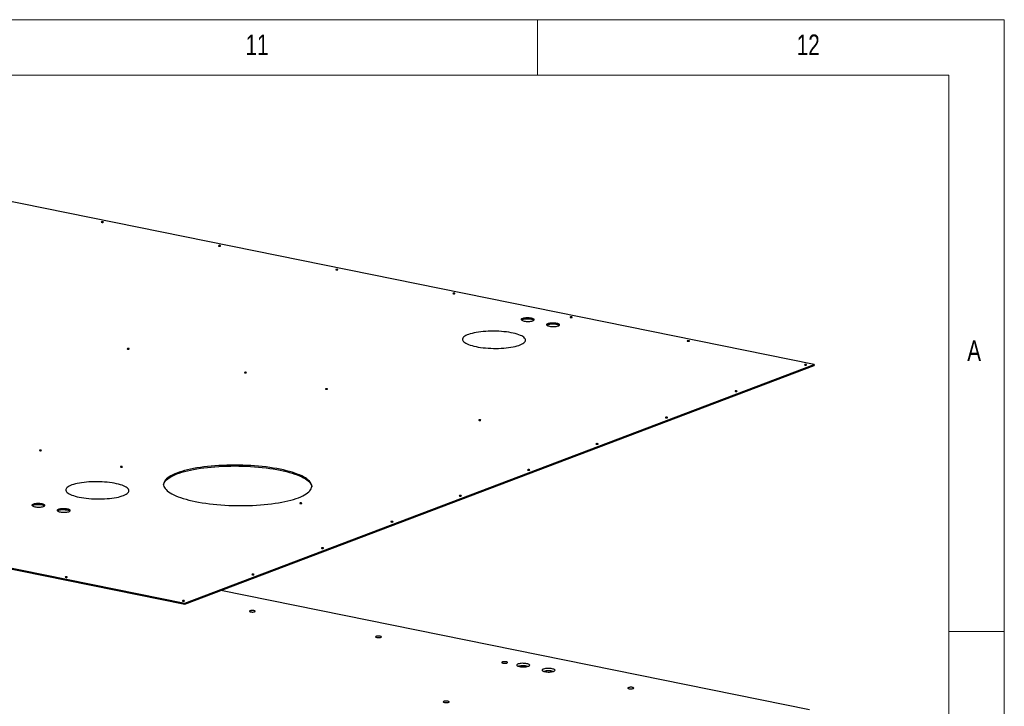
# Model space of a CAD drawing. Header units: millimetres. Extents: x 5 to 589, y 5 to 415.
# Tile 71 of 71: x 500 to 589, y 353 to 415. Entities that reach past the tile are written whole.
import ezdxf

# ---------------------------------------------------------------- set-up
doc = ezdxf.new("R2010")
doc.units = ezdxf.units.MM
doc.layers.add('NOTES', color=6, linetype='Continuous')
doc.layers.add('TRAIT-FORT', color=4, linetype='Continuous', lineweight=25)
doc.styles.add('SLDTEXTSTYLE0', font='TXT', dxfattribs={"width": 0.75})

msp = doc.modelspace()

# ---------------------------------------------------------------- linework, layer by layer
at = {"color": 7, "linetype": 'Continuous', "lineweight": 18}
for p, q in [((589, 415), (5, 415)), ((547, 410), (547, 415)), ((589, 5), (589, 415)), ((584, 410), (10, 410)), ((584, 10), (584, 410)), ((584, 360), (589, 360))]:
    msp.add_line(p, q, dxfattribs=at)
at = {"layer": 'TRAIT-FORT', "color": 4, "linetype": 'Continuous', "lineweight": 25}
for p, q in [((571.8958, 384.005), (496.7333, 399.2483)), ((515.3023, 362.4588), (571.8947, 383.9249)), ((515.3033, 362.539), (571.8958, 384.005)), ((571.8958, 384.005), (571.8947, 383.9249)), ((440.1398, 377.7021), (515.3023, 362.4588)), ((440.1409, 377.7823), (515.3033, 362.539)), ((571.4888, 352.9475), (518.5381, 363.6862)), ((515.3033, 362.539), (515.3023, 362.4588))]:
    msp.add_line(p, q, dxfattribs=at)
at = {"layer": 'TRAIT-FORT', "color": 4, "linetype": 'Continuous', "lineweight": 25, "flags": 128}
for points in [[(507.9228, 396.8254), (507.889, 396.8299), (507.8522, 396.8305), (507.8179, 396.8273), (507.7913, 396.8206), (507.7765, 396.8116), (507.7757, 396.8015), (507.7892, 396.792), (507.8147, 396.7844), (507.8484, 396.78), (507.8853, 396.7793), (507.9196, 396.7826), (507.9462, 396.7892), (507.961, 396.7983), (507.9617, 396.8083), (507.9483, 396.8179), (507.9228, 396.8254)], [(518.465, 394.6874), (518.4313, 394.6919), (518.3944, 394.6925), (518.3601, 394.6893), (518.3335, 394.6826), (518.3188, 394.6736), (518.318, 394.6635), (518.3314, 394.654), (518.3569, 394.6464), (518.3907, 394.642), (518.4275, 394.6413), (518.4618, 394.6446), (518.4884, 394.6512), (518.5032, 394.6602), (518.504, 394.6703), (518.4906, 394.6798), (518.465, 394.6874)], [(529.0073, 392.5494), (528.9736, 392.5538), (528.9367, 392.5545), (528.9024, 392.5512), (528.8758, 392.5446), (528.861, 392.5356), (528.8603, 392.5255), (528.8737, 392.516), (528.8992, 392.5084), (528.933, 392.5039), (528.9698, 392.5033), (529.0041, 392.5065), (529.0307, 392.5132), (529.0455, 392.5222), (529.0462, 392.5323), (529.0328, 392.5418), (529.0073, 392.5494)], [(539.5496, 390.4114), (539.5158, 390.4158), (539.479, 390.4165), (539.4447, 390.4132), (539.4181, 390.4066), (539.4033, 390.3975), (539.4025, 390.3875), (539.4159, 390.3779), (539.4415, 390.3704), (539.4752, 390.3659), (539.5121, 390.3653), (539.5464, 390.3685), (539.573, 390.3752), (539.5877, 390.3842), (539.5885, 390.3943), (539.5751, 390.4038), (539.5496, 390.4114)], [(546.4664, 388.1626), (546.3728, 388.1783), (546.2711, 388.1891), (546.1646, 388.1947), (546.0571, 388.1949), (545.9521, 388.1897), (545.8532, 388.1793), (545.7639, 388.164), (545.6871, 388.1443), (545.6255, 388.1209), (545.5812, 388.0947), (545.5556, 388.0664), (545.5497, 388.0371), (545.5637, 388.0078), (545.597, 387.9794), (545.6485, 387.953), (545.7166, 387.9294), (545.7988, 387.9094), (545.8923, 387.8937), (545.9941, 387.8829), (546.1006, 387.8773), (546.2081, 387.8771), (546.3131, 387.8823), (546.412, 387.8927), (546.5013, 387.9081), (546.5781, 387.9277), (546.6397, 387.9511), (546.684, 387.9774), (546.7096, 388.0056), (546.7155, 388.0349), (546.7015, 388.0642), (546.6682, 388.0926), (546.6167, 388.119), (546.5486, 388.1427), (546.4664, 388.1626)], [(545.5675, 388.0033), (545.5801, 388.0145), (545.6245, 388.0408), (545.6861, 388.0641), (545.7628, 388.0838), (545.8522, 388.0991), (545.951, 388.1096), (546.056, 388.1148), (546.1636, 388.1146), (546.27, 388.109), (546.3718, 388.0981), (546.4654, 388.0825), (546.5476, 388.0625), (546.6156, 388.0389), (546.6672, 388.0124), (546.6966, 387.9885)], [(550.0918, 388.2733), (550.0581, 388.2778), (550.0212, 388.2784), (549.9869, 388.2752), (549.9603, 388.2685), (549.9456, 388.2595), (549.9448, 388.2495), (549.9582, 388.2399), (549.9837, 388.2323), (550.0175, 388.2279), (550.0543, 388.2272), (550.0886, 388.2305), (550.1152, 388.2371), (550.13, 388.2462), (550.1308, 388.2562), (550.1174, 388.2658), (550.0918, 388.2733)], [(548.7441, 387.7007), (548.6505, 387.7164), (548.5488, 387.7272), (548.4423, 387.7328), (548.3347, 387.733), (548.2297, 387.7278), (548.1309, 387.7174), (548.0416, 387.702), (547.9648, 387.6824), (547.9032, 387.659), (547.8588, 387.6327), (547.8333, 387.6045), (547.8274, 387.5752), (547.8413, 387.5459), (547.8746, 387.5175), (547.9262, 387.4911), (547.9942, 387.4674), (548.0764, 387.4475), (548.17, 387.4318), (548.2718, 387.421), (548.3782, 387.4154), (548.4858, 387.4152), (548.5908, 387.4204), (548.6896, 387.4308), (548.7789, 387.4461), (548.8557, 387.4658), (548.9173, 387.4892), (548.9617, 387.5154), (548.9872, 387.5437), (548.9931, 387.573), (548.9792, 387.6023), (548.9459, 387.6307), (548.8943, 387.6571), (548.8263, 387.6807), (548.7441, 387.7007)], [(547.8452, 387.5414), (547.8578, 387.5526), (547.9021, 387.5788), (547.9637, 387.6022), (548.0405, 387.6219), (548.1298, 387.6372), (548.2287, 387.6477), (548.3337, 387.6529), (548.4412, 387.6527), (548.5477, 387.6471), (548.6495, 387.6362), (548.743, 387.6206), (548.8252, 387.6006), (548.8933, 387.577), (548.9448, 387.5505), (548.9743, 387.5266)], [(541.4849, 385.6104), (541.685, 385.5731), (541.895, 385.5404), (542.1136, 385.5126), (542.3391, 385.4897), (542.57, 385.4719), (542.8047, 385.4595), (543.0414, 385.4524), (543.2787, 385.4508), (543.5147, 385.4546), (543.7479, 385.4638), (543.9765, 385.4783), (544.1991, 385.4981), (544.414, 385.523), (544.6197, 385.5528), (544.8148, 385.5873), (544.9979, 385.6263), (545.1678, 385.6695), (545.3232, 385.7166), (545.463, 385.7673), (545.5863, 385.8211), (545.6922, 385.8779), (545.78, 385.937), (545.8491, 385.9982), (545.8988, 386.061), (545.929, 386.1249), (545.9394, 386.1896), (545.93, 386.2544), (545.9007, 386.3191), (545.8518, 386.3832), (545.7837, 386.4461), (545.6968, 386.5074), (545.5917, 386.5668), (545.4692, 386.6238), (545.3301, 386.678), (545.1754, 386.7291), (545.0062, 386.7766), (544.8237, 386.8202), (544.6291, 386.8597), (544.4239, 386.8947), (544.2094, 386.925), (543.9871, 386.9504), (543.7587, 386.9707), (543.5257, 386.9858), (543.2898, 386.9956), (543.0526, 387), (542.8158, 386.9989), (542.581, 386.9924), (542.3498, 386.9805), (542.124, 386.9633), (541.9051, 386.941), (541.6946, 386.9136), (541.494, 386.8814), (541.3048, 386.8446), (541.1281, 386.8035), (540.9653, 386.7583), (540.8176, 386.7094), (540.6859, 386.6571), (540.5712, 386.6017), (540.4742, 386.5437), (540.3958, 386.4835), (540.3363, 386.4214), (540.2963, 386.358), (540.276, 386.2937), (540.2755, 386.2289), (540.2949, 386.164), (540.334, 386.0996), (540.3926, 386.0361), (540.4701, 385.9739), (540.5662, 385.9135), (540.6801, 385.8552), (540.811, 385.7996), (540.9581, 385.7469), (541.1201, 385.6976), (541.2962, 385.652), (541.4849, 385.6104)], [(510.2491, 385.4342), (510.2154, 385.4387), (510.1785, 385.4393), (510.1442, 385.4361), (510.1176, 385.4294), (510.1028, 385.4204), (510.1021, 385.4103), (510.1155, 385.4008), (510.141, 385.3932), (510.1748, 385.3888), (510.2116, 385.3881), (510.2459, 385.3914), (510.2725, 385.398), (510.2873, 385.4071), (510.288, 385.4171), (510.2746, 385.4267), (510.2491, 385.4342)], [(560.6341, 386.1353), (560.6003, 386.1398), (560.5635, 386.1404), (560.5292, 386.1372), (560.5026, 386.1305), (560.4878, 386.1215), (560.4871, 386.1114), (560.5005, 386.1019), (560.526, 386.0943), (560.5597, 386.0899), (560.5966, 386.0892), (560.6309, 386.0925), (560.6575, 386.0991), (560.6723, 386.1082), (560.673, 386.1182), (560.6596, 386.1278), (560.6341, 386.1353)], [(571.1764, 383.9973), (571.1426, 384.0018), (571.1058, 384.0024), (571.0714, 383.9992), (571.0449, 383.9925), (571.0301, 383.9835), (571.0293, 383.9734), (571.0427, 383.9639), (571.0683, 383.9563), (571.102, 383.9518), (571.1389, 383.9512), (571.1732, 383.9544), (571.1998, 383.9611), (571.2145, 383.9701), (571.2153, 383.9802), (571.2019, 383.9897), (571.1764, 383.9973)], [(520.7914, 383.2962), (520.7576, 383.3007), (520.7208, 383.3013), (520.6865, 383.2981), (520.6599, 383.2914), (520.6451, 383.2824), (520.6444, 383.2723), (520.6578, 383.2628), (520.6833, 383.2552), (520.717, 383.2508), (520.7539, 383.2501), (520.7882, 383.2534), (520.8148, 383.26), (520.8296, 383.2691), (520.8303, 383.2791), (520.8169, 383.2886), (520.7914, 383.2962)], [(528.0799, 381.8181), (528.0462, 381.8225), (528.0093, 381.8232), (527.975, 381.8199), (527.9484, 381.8133), (527.9336, 381.8042), (527.9329, 381.7942), (527.9463, 381.7846), (527.9718, 381.7771), (528.0056, 381.7726), (528.0424, 381.772), (528.0767, 381.7752), (528.1033, 381.7819), (528.1181, 381.7909), (528.1188, 381.801), (528.1054, 381.8105), (528.0799, 381.8181)], [(564.9236, 381.6256), (564.8899, 381.63), (564.853, 381.6307), (564.8187, 381.6274), (564.7921, 381.6208), (564.7774, 381.6117), (564.7766, 381.6017), (564.79, 381.5922), (564.8155, 381.5846), (564.8493, 381.5801), (564.8861, 381.5795), (564.9204, 381.5827), (564.947, 381.5894), (564.9618, 381.5984), (564.9626, 381.6085), (564.9492, 381.618), (564.9236, 381.6256)], [(558.6709, 379.2539), (558.6372, 379.2583), (558.6003, 379.259), (558.566, 379.2557), (558.5394, 379.2491), (558.5246, 379.24), (558.5239, 379.23), (558.5373, 379.2204), (558.5628, 379.2129), (558.5966, 379.2084), (558.6334, 379.2078), (558.6677, 379.211), (558.6943, 379.2177), (558.7091, 379.2267), (558.7098, 379.2368), (558.6964, 379.2463), (558.6709, 379.2539)], [(541.8759, 379.0202), (541.8422, 379.0246), (541.8053, 379.0253), (541.771, 379.022), (541.7444, 379.0154), (541.7296, 379.0063), (541.7289, 378.9963), (541.7423, 378.9867), (541.7678, 378.9792), (541.8016, 378.9747), (541.8384, 378.9741), (541.8727, 378.9773), (541.8993, 378.984), (541.9141, 378.993), (541.9148, 379.0031), (541.9014, 379.0126), (541.8759, 379.0202)], [(552.4182, 376.8821), (552.3844, 376.8866), (552.3476, 376.8872), (552.3133, 376.884), (552.2867, 376.8774), (552.2719, 376.8683), (552.2712, 376.8583), (552.2846, 376.8487), (552.3101, 376.8411), (552.3438, 376.8367), (552.3807, 376.836), (552.415, 376.8393), (552.4416, 376.8459), (552.4564, 376.855), (552.4571, 376.865), (552.4437, 376.8746), (552.4182, 376.8821)], [(502.3511, 376.3017), (502.3174, 376.3061), (502.2806, 376.3068), (502.2462, 376.3035), (502.2197, 376.2969), (502.2049, 376.2878), (502.2041, 376.2778), (502.2175, 376.2682), (502.243, 376.2607), (502.2768, 376.2562), (502.3136, 376.2556), (502.348, 376.2588), (502.3745, 376.2655), (502.3893, 376.2745), (502.3901, 376.2845), (502.3767, 376.2941), (502.3511, 376.3017)], [(509.6397, 374.8235), (509.6059, 374.828), (509.5691, 374.8286), (509.5348, 374.8254), (509.5082, 374.8187), (509.4934, 374.8097), (509.4926, 374.7996), (509.506, 374.7901), (509.5316, 374.7825), (509.5653, 374.7781), (509.6022, 374.7774), (509.6365, 374.7807), (509.6631, 374.7873), (509.6778, 374.7963), (509.6786, 374.8064), (509.6652, 374.8159), (509.6397, 374.8235)], [(523.86, 374.5843), (523.5585, 374.6422), (523.2466, 374.6956), (522.9254, 374.7446), (522.5957, 374.7888), (522.2586, 374.8281), (521.9149, 374.8625), (521.5657, 374.8918), (521.2121, 374.916), (520.8551, 374.935), (520.4957, 374.9487), (520.135, 374.957), (519.774, 374.9601), (519.4138, 374.9578), (519.0554, 374.9501), (518.7, 374.9372), (518.3485, 374.9189), (518.0019, 374.8955), (517.6614, 374.8668), (517.3278, 374.8331), (517.0023, 374.7944), (516.6856, 374.7509), (516.3788, 374.7026), (516.0828, 374.6498), (515.7983, 374.5925), (515.5264, 374.5309), (515.2677, 374.4652), (515.023, 374.3957), (514.793, 374.3225), (514.5784, 374.2457), (514.3799, 374.1658), (514.198, 374.0828), (514.0332, 373.997), (513.8861, 373.9087), (513.757, 373.8182), (513.6464, 373.7256), (513.5545, 373.6313), (513.4817, 373.5356), (513.4281, 373.4387), (513.3939, 373.341), (513.3793, 373.2426), (513.3842, 373.1439), (513.4086, 373.0452), (513.4525, 372.9468), (513.5157, 372.8489), (513.5981, 372.7519), (513.6994, 372.656), (513.8193, 372.5615), (513.9575, 372.4687), (514.1135, 372.3778), (514.2869, 372.2892), (514.4772, 372.2031), (514.6839, 372.1197), (514.9062, 372.0393), (515.1437, 371.9621), (515.3955, 371.8884), (515.6609, 371.8183), (515.9392, 371.7521), (516.2296, 371.69), (516.5311, 371.6321), (516.843, 371.5786), (517.1642, 371.5297), (517.4939, 371.4855), (517.8311, 371.4461), (518.1747, 371.4117), (518.5239, 371.3824), (518.8775, 371.3582), (519.2345, 371.3393), (519.5939, 371.3256), (519.9547, 371.3172), (520.3157, 371.3141), (520.6759, 371.3165), (521.0342, 371.3241), (521.3897, 371.3371), (521.7412, 371.3553), (522.0877, 371.3788), (522.4282, 371.4074), (522.7618, 371.4411), (523.0874, 371.4798), (523.404, 371.5233), (523.7108, 371.5716), (524.0069, 371.6245), (524.2913, 371.6818), (524.5632, 371.7433), (524.822, 371.809), (525.0667, 371.8785), (525.2966, 371.9518), (525.5112, 372.0285), (525.7097, 372.1085), (525.8917, 372.1915), (526.0564, 372.2772), (526.2036, 372.3655), (526.3326, 372.4561), (526.4433, 372.5486), (526.5351, 372.6429), (526.6079, 372.7386), (526.6615, 372.8355), (526.6957, 372.9333), (526.7103, 373.0317), (526.7054, 373.1303), (526.681, 373.229), (526.6371, 373.3275), (526.5739, 373.4254), (526.4915, 373.5224), (526.3902, 373.6183), (526.2703, 373.7128), (526.1321, 373.8056), (525.9761, 373.8964), (525.8027, 373.985), (525.6124, 374.0711), (525.4057, 374.1545), (525.1834, 374.2349), (524.946, 374.3121), (524.6941, 374.3859), (524.4287, 374.4559), (524.1504, 374.5221), (523.86, 374.5843)], [(513.3798, 373.1844), (513.3929, 373.2608), (513.4271, 373.3586), (513.4806, 373.4555), (513.5535, 373.5512), (513.6453, 373.6455), (513.7559, 373.738), (513.885, 373.8286), (514.0321, 373.9168), (514.1969, 374.0026), (514.3788, 374.0856), (514.5774, 374.1656), (514.7919, 374.2423), (515.0219, 374.3155), (515.2666, 374.3851), (515.5253, 374.4507), (515.7973, 374.5123), (516.0817, 374.5696), (516.3778, 374.6225), (516.6846, 374.6708), (517.0012, 374.7143), (517.3268, 374.753), (517.6603, 374.7867), (518.0009, 374.8153), (518.3474, 374.8388), (518.6989, 374.857), (519.0544, 374.87), (519.4127, 374.8776), (519.7729, 374.8799), (520.1339, 374.8769), (520.4946, 374.8685), (520.8541, 374.8548), (521.2111, 374.8359), (521.5647, 374.8117), (521.9138, 374.7823), (522.2575, 374.7479), (522.5947, 374.7086), (522.9244, 374.6644), (523.2456, 374.6155), (523.5574, 374.562), (523.859, 374.5041), (524.1493, 374.442), (524.4276, 374.3758), (524.6931, 374.3057), (524.9449, 374.232), (525.1823, 374.1548), (525.4047, 374.0744), (525.6113, 373.991), (525.8016, 373.9049), (525.9751, 373.8163), (526.1311, 373.7254), (526.2692, 373.6326), (526.3892, 373.5381), (526.4904, 373.4422), (526.5728, 373.3452), (526.6361, 373.2473), (526.68, 373.1489), (526.7044, 373.0502), (526.7088, 373.0097)], [(546.2714, 374.5506), (546.2377, 374.5551), (546.2008, 374.5557), (546.1665, 374.5525), (546.1399, 374.5458), (546.1252, 374.5368), (546.1244, 374.5267), (546.1378, 374.5172), (546.1633, 374.5096), (546.1971, 374.5052), (546.2339, 374.5045), (546.2682, 374.5078), (546.2948, 374.5144), (546.3096, 374.5235), (546.3104, 374.5335), (546.297, 374.5431), (546.2714, 374.5506)], [(505.7998, 372.0747), (505.9999, 372.0375), (506.21, 372.0048), (506.4285, 371.9769), (506.654, 371.954), (506.8849, 371.9363), (507.1196, 371.9238), (507.3564, 371.9168), (507.5936, 371.9151), (507.8296, 371.9189), (508.0628, 371.9281), (508.2915, 371.9426), (508.514, 371.9624), (508.7289, 371.9873), (508.9346, 372.0171), (509.1297, 372.0516), (509.3129, 372.0906), (509.4827, 372.1338), (509.6381, 372.1809), (509.778, 372.2316), (509.9013, 372.2855), (510.0072, 372.3422), (510.095, 372.4014), (510.164, 372.4625), (510.2138, 372.5253), (510.244, 372.5892), (510.2544, 372.6539), (510.2449, 372.7188), (510.2157, 372.7835), (510.1668, 372.8475), (510.0986, 372.9104), (510.0117, 372.9718), (509.9066, 373.0312), (509.7841, 373.0882), (509.645, 373.1424), (509.4904, 373.1934), (509.3212, 373.2409), (509.1386, 373.2845), (508.9441, 373.324), (508.7388, 373.359), (508.5243, 373.3893), (508.3021, 373.4147), (508.0737, 373.4351), (507.8407, 373.4502), (507.6048, 373.4599), (507.3675, 373.4643), (507.1307, 373.4632), (506.8959, 373.4567), (506.6648, 373.4448), (506.439, 373.4277), (506.2201, 373.4053), (506.0096, 373.378), (505.809, 373.3458), (505.6197, 373.309), (505.4431, 373.2678), (505.2803, 373.2226), (505.1325, 373.1737), (505.0008, 373.1214), (504.8861, 373.066), (504.7892, 373.008), (504.7107, 372.9478), (504.6513, 372.8858), (504.6112, 372.8224), (504.5909, 372.758), (504.5904, 372.6932), (504.6098, 372.6284), (504.6489, 372.564), (504.7075, 372.5004), (504.7851, 372.4382), (504.8812, 372.3778), (504.9951, 372.3195), (505.126, 372.2639), (505.273, 372.2112), (505.4351, 372.1619), (505.6111, 372.1163), (505.7998, 372.0747)], [(540.1247, 372.2191), (540.0909, 372.2236), (540.0541, 372.2242), (540.0198, 372.221), (539.9932, 372.2143), (539.9784, 372.2053), (539.9777, 372.1952), (539.9911, 372.1857), (540.0166, 372.1781), (540.0503, 372.1737), (540.0872, 372.173), (540.1215, 372.1763), (540.1481, 372.1829), (540.1629, 372.1919), (540.1636, 372.202), (540.1502, 372.2115), (540.1247, 372.2191)], [(502.4514, 371.4673), (502.3579, 371.483), (502.2561, 371.4938), (502.1496, 371.4994), (502.0421, 371.4996), (501.9371, 371.4944), (501.8382, 371.484), (501.7489, 371.4687), (501.6721, 371.449), (501.6105, 371.4256), (501.5662, 371.3994), (501.5406, 371.3711), (501.5347, 371.3418), (501.5487, 371.3125), (501.582, 371.2841), (501.6335, 371.2577), (501.7016, 371.2341), (501.7838, 371.2141), (501.8773, 371.1984), (501.9791, 371.1876), (502.0856, 371.182), (502.1931, 371.1818), (502.2981, 371.187), (502.397, 371.1974), (502.4863, 371.2128), (502.5631, 371.2324), (502.6247, 371.2558), (502.669, 371.2821), (502.6946, 371.3103), (502.7005, 371.3396), (502.6865, 371.3689), (502.6532, 371.3973), (502.6017, 371.4238), (502.5336, 371.4474), (502.4514, 371.4673)], [(501.5526, 371.308), (501.5651, 371.3192), (501.6095, 371.3455), (501.6711, 371.3688), (501.7479, 371.3885), (501.8372, 371.4038), (501.936, 371.4143), (502.041, 371.4195), (502.1486, 371.4193), (502.2551, 371.4137), (502.3568, 371.4029), (502.4504, 371.3872), (502.5326, 371.3672), (502.6006, 371.3436), (502.6522, 371.3172), (502.6816, 371.2932)], [(525.7783, 371.5505), (525.7446, 371.555), (525.7078, 371.5556), (525.6734, 371.5524), (525.6469, 371.5457), (525.6321, 371.5367), (525.6313, 371.5266), (525.6447, 371.5171), (525.6702, 371.5095), (525.704, 371.5051), (525.7408, 371.5044), (525.7752, 371.5077), (525.8017, 371.5143), (525.8165, 371.5233), (525.8173, 371.5334), (525.8039, 371.5429), (525.7783, 371.5505)], [(504.7291, 371.0054), (504.6355, 371.0211), (504.5338, 371.0319), (504.4273, 371.0375), (504.3197, 371.0377), (504.2148, 371.0325), (504.1159, 371.0221), (504.0266, 371.0068), (503.9498, 370.9871), (503.8882, 370.9637), (503.8439, 370.9374), (503.8183, 370.9092), (503.8124, 370.8799), (503.8263, 370.8506), (503.8596, 370.8222), (503.9112, 370.7958), (503.9792, 370.7722), (504.0614, 370.7522), (504.155, 370.7365), (504.2568, 370.7257), (504.3632, 370.7201), (504.4708, 370.7199), (504.5758, 370.7251), (504.6746, 370.7355), (504.764, 370.7508), (504.8407, 370.7705), (504.9023, 370.7939), (504.9467, 370.8202), (504.9722, 370.8484), (504.9781, 370.8777), (504.9642, 370.907), (504.9309, 370.9354), (504.8793, 370.9618), (504.8113, 370.9854), (504.7291, 371.0054)], [(503.8302, 370.8461), (503.8428, 370.8573), (503.8871, 370.8835), (503.9488, 370.9069), (504.0255, 370.9266), (504.1149, 370.9419), (504.2137, 370.9524), (504.3187, 370.9576), (504.4263, 370.9574), (504.5327, 370.9518), (504.6345, 370.9409), (504.7281, 370.9253), (504.8103, 370.9053), (504.8783, 370.8817), (504.9298, 370.8552), (504.9593, 370.8313)], [(533.9779, 369.8876), (533.9442, 369.892), (533.9073, 369.8927), (533.873, 369.8894), (533.8464, 369.8828), (533.8317, 369.8738), (533.8309, 369.8637), (533.8443, 369.8542), (533.8698, 369.8466), (533.9036, 369.8421), (533.9404, 369.8415), (533.9747, 369.8447), (534.0013, 369.8514), (534.0161, 369.8604), (534.0169, 369.8705), (534.0035, 369.88), (533.9779, 369.8876)], [(527.7252, 367.5159), (527.6915, 367.5203), (527.6546, 367.521), (527.6203, 367.5177), (527.5937, 367.5111), (527.5789, 367.502), (527.5782, 367.492), (527.5916, 367.4824), (527.6171, 367.4749), (527.6509, 367.4704), (527.6877, 367.4698), (527.722, 367.473), (527.7486, 367.4797), (527.7634, 367.4887), (527.7641, 367.4988), (527.7507, 367.5083), (527.7252, 367.5159)], [(504.6775, 364.9105), (504.6437, 364.9149), (504.6069, 364.9156), (504.5726, 364.9123), (504.546, 364.9057), (504.5312, 364.8966), (504.5305, 364.8866), (504.5439, 364.877), (504.5694, 364.8695), (504.6031, 364.865), (504.64, 364.8644), (504.6743, 364.8676), (504.7009, 364.8743), (504.7157, 364.8833), (504.7164, 364.8934), (504.703, 364.9029), (504.6775, 364.9105)], [(521.4725, 365.1442), (521.4387, 365.1486), (521.4019, 365.1493), (521.3676, 365.146), (521.341, 365.1394), (521.3262, 365.1303), (521.3255, 365.1203), (521.3389, 365.1107), (521.3644, 365.1032), (521.3981, 365.0987), (521.435, 365.0981), (521.4693, 365.1013), (521.4959, 365.108), (521.5107, 365.117), (521.5114, 365.127), (521.498, 365.1366), (521.4725, 365.1442)], [(515.2198, 362.7724), (515.186, 362.7769), (515.1492, 362.7775), (515.1148, 362.7743), (515.0883, 362.7676), (515.0735, 362.7586), (515.0727, 362.7485), (515.0861, 362.739), (515.1117, 362.7314), (515.1454, 362.727), (515.1822, 362.7263), (515.2166, 362.7296), (515.2431, 362.7362), (515.2579, 362.7453), (515.2587, 362.7553), (515.2453, 362.7649), (515.2198, 362.7724)], [(521.5058, 361.8758), (521.4394, 361.8857), (521.3663, 361.8903), (521.2924, 361.889), (521.2237, 361.8822), (521.1657, 361.8702), (521.1232, 361.854), (521.0995, 361.8351), (521.0967, 361.8148), (521.1149, 361.7949), (521.1527, 361.777), (521.2069, 361.7624), (521.2733, 361.7525), (521.3464, 361.748), (521.4203, 361.7492), (521.489, 361.7561), (521.547, 361.7681), (521.5895, 361.7842), (521.6132, 361.8032), (521.616, 361.8234), (521.5978, 361.8433), (521.56, 361.8613), (521.5058, 361.8758)], [(532.8561, 359.5739), (532.7898, 359.5838), (532.7167, 359.5884), (532.6428, 359.5871), (532.574, 359.5802), (532.5161, 359.5682), (532.4735, 359.5521), (532.4499, 359.5332), (532.447, 359.5129), (532.4653, 359.493), (532.503, 359.475), (532.5573, 359.4605), (532.6237, 359.4506), (532.6968, 359.446), (532.7707, 359.4473), (532.8394, 359.4542), (532.8974, 359.4662), (532.9399, 359.4823), (532.9635, 359.5012), (532.9664, 359.5215), (532.9482, 359.5414), (532.9104, 359.5594), (532.8561, 359.5739)], [(544.2065, 357.272), (544.1401, 357.2819), (544.067, 357.2865), (543.9931, 357.2852), (543.9244, 357.2783), (543.8664, 357.2663), (543.8239, 357.2502), (543.8002, 357.2312), (543.7974, 357.211), (543.8156, 357.1911), (543.8534, 357.1731), (543.9076, 357.1586), (543.974, 357.1487), (544.0471, 357.1441), (544.121, 357.1454), (544.1897, 357.1523), (544.2477, 357.1642), (544.2903, 357.1804), (544.3139, 357.1993), (544.3167, 357.2196), (544.2985, 357.2395), (544.2608, 357.2574), (544.2065, 357.272)], [(546.0594, 357.1052), (545.9658, 357.1208), (545.8641, 357.1317), (545.7576, 357.1373), (545.65, 357.1375), (545.5451, 357.1323), (545.4462, 357.1218), (545.3569, 357.1065), (545.2801, 357.0868), (545.2185, 357.0634), (545.1742, 357.0372), (545.1486, 357.0089), (545.1427, 356.9796), (545.1566, 356.9503), (545.1899, 356.9219), (545.2415, 356.8955), (545.3095, 356.8719), (545.3917, 356.8519), (545.4853, 356.8362), (545.5871, 356.8254), (545.6935, 356.8198), (545.8011, 356.8196), (545.9061, 356.8248), (546.0049, 356.8353), (546.0943, 356.8506), (546.171, 356.8703), (546.2326, 356.8936), (546.277, 356.9199), (546.3025, 356.9481), (546.3085, 356.9774), (546.2945, 357.0068), (546.2612, 357.0351), (546.2096, 357.0616), (546.1416, 357.0852), (546.0594, 357.1052)], [(548.3371, 356.6432), (548.2435, 356.6589), (548.1417, 356.6697), (548.0353, 356.6753), (547.9277, 356.6755), (547.8227, 356.6703), (547.7239, 356.6599), (547.6345, 356.6446), (547.5578, 356.6249), (547.4962, 356.6015), (547.4518, 356.5753), (547.4263, 356.547), (547.4204, 356.5177), (547.4343, 356.4884), (547.4676, 356.46), (547.5192, 356.4336), (547.5872, 356.41), (547.6694, 356.39), (547.763, 356.3743), (547.8647, 356.3635), (547.9712, 356.3579), (548.0788, 356.3577), (548.1838, 356.3629), (548.2826, 356.3733), (548.3719, 356.3887), (548.4487, 356.4083), (548.5103, 356.4317), (548.5546, 356.458), (548.5802, 356.4862), (548.5861, 356.5155), (548.5722, 356.5448), (548.5389, 356.5732), (548.4873, 356.5996), (548.4193, 356.6233), (548.3371, 356.6432)], [(555.5569, 354.9701), (555.4905, 354.98), (555.4174, 354.9845), (555.3435, 354.9833), (555.2747, 354.9764), (555.2168, 354.9644), (555.1742, 354.9483), (555.1506, 354.9293), (555.1478, 354.9091), (555.166, 354.8892), (555.2037, 354.8712), (555.258, 354.8567), (555.3244, 354.8468), (555.3975, 354.8422), (555.4714, 354.8435), (555.5401, 354.8503), (555.5981, 354.8623), (555.6406, 354.8785), (555.6643, 354.8974), (555.6671, 354.9177), (555.6489, 354.9376), (555.6111, 354.9555), (555.5569, 354.9701)], [(538.9472, 353.7302), (538.8808, 353.7402), (538.8077, 353.7447), (538.7338, 353.7435), (538.6651, 353.7366), (538.6071, 353.7246), (538.5646, 353.7085), (538.5409, 353.6895), (538.5381, 353.6692), (538.5563, 353.6493), (538.5941, 353.6314), (538.6483, 353.6169), (538.7147, 353.6069), (538.7878, 353.6024), (538.8617, 353.6036), (538.9304, 353.6105), (538.9884, 353.6225), (539.0309, 353.6386), (539.0546, 353.6576), (539.0574, 353.6779), (539.0392, 353.6978), (539.0015, 353.7157), (538.9472, 353.7302)]]:
    msp.add_lwpolyline(points, dxfattribs=at)
at = {"layer": 'TRAIT-FORT', "color": 4, "linetype": 'Continuous', "lineweight": 25}
for centre in [(545.7024, 355.2139), (547.9801, 354.7519)]:
    msp.add_arc(centre, 1.7135, 74.624542, 103.873789, dxfattribs=at)

# ---------------------------------------------------------------- texts
at = {"layer": 'NOTES', "color": 211, "attachment_point": 1, "style": 'SLDTEXTSTYLE0'}
for s, insert, char_height in [('11', (520.75, 413.668), 1.85208), ('12', (570.3333, 413.668), 1.85208), ('A', (585.6667, 386.168), 1.8521)]:
    msp.add_mtext(s, dxfattribs=dict(at, insert=insert, char_height=char_height))

doc.saveas('drawing.dxf')
